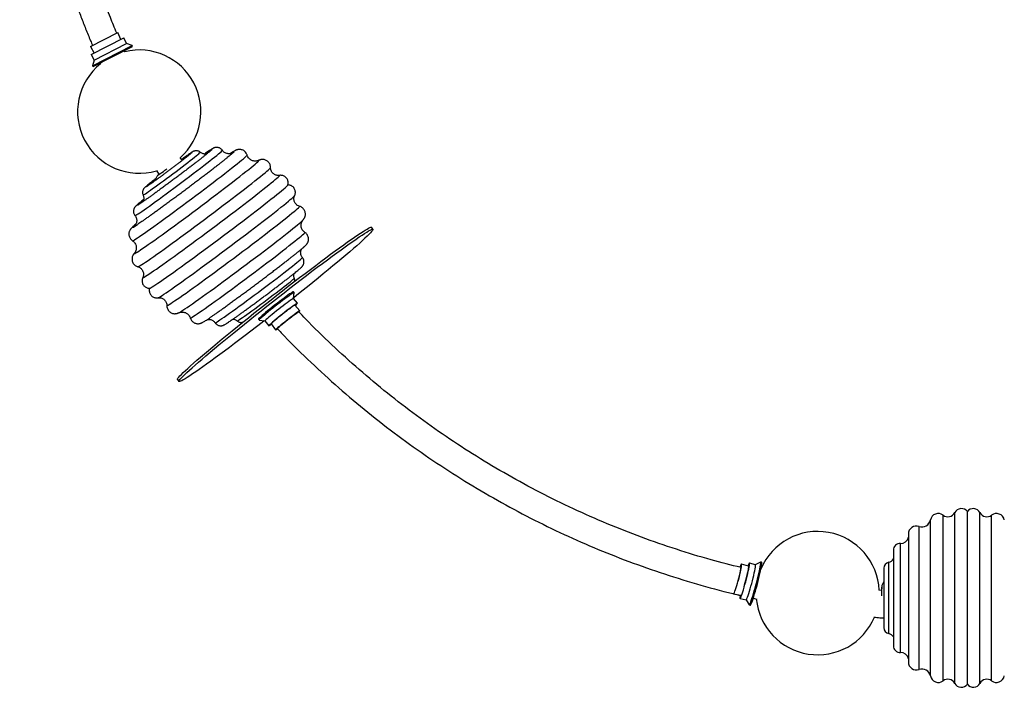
# Paper-space layout '_Posterior' of a CAD drawing. Header units: millimetres. Extents: x -189 to 1418, y -774 to 298.
# Tile 1 of 3: x -169 to 629, y -744 to -203. Entities that reach past the tile are written whole.
import ezdxf

# ---------------------------------------------------------------- set-up
doc = ezdxf.new("R2010")
doc.units = ezdxf.units.MM

psp = doc.layouts.new('_Posterior')

# ---------------------------------------------------------------- linework, layer by layer
at = {"color": 7, "linetype": 'Continuous', "lineweight": 25}
for p, q in [((-111.87, -224.45), (-89.67, -213.07)), ((-87.16, -218.6), (-89.67, -213.07)), ((-111.14, -230.9), (-84.86, -217.42)), ((-110.14, -239.94), (-78.1, -223.51)), ((-108.86, -235.35), (-82.57, -221.87)), ((-82.57, -221.87), (-84.86, -217.42)), ((-78.1, -223.51), (-82.57, -221.87)), ((-77.69, -224.31), (-78.1, -223.51)), ((-111.87, -224.45), (-108.83, -229.72)), ((-111.14, -230.9), (-108.86, -235.35)), ((-109.72, -240.74), (-77.69, -224.31)), ((-84, -228.72), (-84.43, -227.77)), ((-108.86, -235.35), (-110.14, -239.94)), ((-103.94, -237.77), (-103.65, -238.41)), ((-110.14, -239.94), (-109.72, -240.74)), ((-37.81, -316.4), (-39.06, -314.37)), ((-58.22, -325.05), (-56.24, -328.34)), ((41.43, -328.91), (41.41, -328.92)), ((53.68, -345.33), (53.69, -345.32)), ((60.32, -365.25), (60.5, -365.06)), ((117.19, -372.6), (115.96, -371.03)), ((-57.16, -428.15), (-57.14, -428.15)), ((53.25, -423.95), (52.7, -423.24)), ((55.96, -432.62), (52.87, -428.69)), ((52.88, -428.7), (53.26, -423.98)), ((57.89, -438.81), (53.91, -434.22)), ((24.38, -445.47), (24.94, -446.18)), ((24.94, -446.18), (24.96, -446.19)), ((24.96, -446.19), (29.64, -446.94)), ((28.79, -441.33), (28.91, -441.46)), ((29.64, -446.94), (32.72, -450.86)), ((34.76, -449.26), (38.27, -454.22)), ((-41.35, -494.54), (-40.12, -496.11)), ((579.47, -738.78), (579.47, -604.42)), ((588.97, -740.86), (588.97, -602.34)), ((599.14, -741.6), (599.14, -601.6)), ((609.3, -740.86), (609.3, -602.34)), ((618.8, -738.78), (618.8, -604.42)), ((559.97, -729.62), (559.97, -613.58)), ((569.18, -734.87), (569.18, -608.34)), ((551.34, -619.66), (551.34, -723.55)), ((544.84, -715.79), (544.84, -627.41)), ((539.16, -632.82), (539.16, -710.39)), ((421.77, -645.9), (415.99, -644.07)), ((427.25, -644.67), (422.43, -643.4)), ((431.37, -642.45), (427.19, -644.68)), ((432.32, -642.67), (431.45, -642.44)), ((535.39, -700.53), (535.39, -642.68)), ((531.44, -647.54), (531.44, -695.66)), ((409.61, -668.19), (415.54, -669.45)), ((415.54, -669.45), (415.65, -669.39)), ((529.51, -665.61), (527.34, -665.4)), ((529.69, -662.8), (529.51, -665.7)), ((529.69, -669.92), (529.69, -662.8)), ((414.88, -671.95), (419.7, -673.23)), ((419.67, -673.22), (422.19, -677.19)), ((422.25, -677.24), (423.12, -677.47)), ((425.53, -671.81), (428.42, -672.47))]:
    psp.add_line(p, q, dxfattribs=at)
at = {"color": 7, "linetype": 'Continuous', "lineweight": 25, "flags": 128}
for points in [[(-52.55, -333.21), (-50.06, -331.38), (-47.53, -329.5), (-44.97, -327.59), (-42.43, -325.69), (-39.94, -323.8), (-37.51, -321.96), (-35.19, -320.19), (-33.01, -318.51), (-30.97, -316.93), (-29.13, -315.48), (-27.48, -314.18), (-26.06, -313.04), (-24.89, -312.08), (-23.97, -311.3), (-23.31, -310.72), (-22.94, -310.34), (-22.84, -310.17), (-22.84, -310.17)], [(-50.34, -343.81), (-47.26, -341.53), (-44.12, -339.2), (-40.94, -336.85), (-37.77, -334.47), (-34.62, -332.1), (-31.51, -329.76), (-28.47, -327.45), (-25.53, -325.21), (-22.71, -323.05), (-20.03, -320.98), (-17.51, -319.03), (-15.18, -317.21), (-13.05, -315.53), (-11.14, -314), (-9.46, -312.65), (-8.04, -311.48), (-6.87, -310.5), (-5.98, -309.71), (-5.36, -309.13), (-5.02, -308.76), (-4.96, -308.61)], [(-14.1, -308.9), (-14.08, -308.83), (-14.24, -308.85), (-14.69, -309.07), (-15.42, -309.51), (-16.41, -310.15), (-17.67, -310.99), (-18.41, -311.5)], [(4.13, -310.22), (4.37, -309.97), (4.56, -309.7), (4.46, -309.64), (4.08, -309.8), (3.41, -310.17), (2.46, -310.75), (2.04, -311.02)], [(3.74, -310.6), (3.89, -310.46), (4.13, -310.22)], [(-44.41, -358.66), (-40.87, -356.05), (-37.28, -353.39), (-33.64, -350.68), (-29.99, -347.96), (-26.35, -345.23), (-22.74, -342.52), (-19.18, -339.83), (-15.7, -337.19), (-12.31, -334.61), (-9.04, -332.1), (-5.91, -329.69), (-2.93, -327.39), (-0.13, -325.21), (2.48, -323.16), (4.88, -321.27), (7.06, -319.53), (9, -317.96), (10.69, -316.57), (12.13, -315.38), (13.29, -314.37), (14.18, -313.57), (14.8, -312.98), (15.12, -312.6), (15.18, -312.45)], [(-40.09, -367.07), (-36.42, -364.36), (-32.68, -361.6), (-28.91, -358.8), (-25.12, -355.97), (-21.34, -353.14), (-17.58, -350.31), (-13.86, -347.51), (-10.21, -344.75), (-6.65, -342.04), (-3.2, -339.4), (0.13, -336.85), (3.31, -334.39), (6.33, -332.05), (9.17, -329.83), (11.82, -327.76), (14.25, -325.83), (16.46, -324.06), (18.43, -322.46), (20.16, -321.05), (21.63, -319.82), (22.84, -318.78), (23.77, -317.94), (24.42, -317.31), (24.8, -316.89), (24.89, -316.68), (24.7, -316.67), (24.44, -316.78)], [(-56.27, -327.97), (-56.41, -328.1), (-56.45, -328.19), (-56.21, -328.06), (-55.69, -327.73), (-54.92, -327.19), (-53.92, -326.48), (-52.73, -325.63), (-51.41, -324.66)], [(-51.41, -324.66), (-50.01, -323.63), (-49.91, -323.55)], [(-34.82, -376.09), (-31.05, -373.31), (-27.22, -370.48), (-23.36, -367.61), (-19.48, -364.72), (-15.59, -361.81), (-11.73, -358.91), (-7.91, -356.03), (-4.15, -353.19), (-0.47, -350.39), (3.11, -347.66), (6.57, -345.01), (9.89, -342.45), (13.06, -340), (16.06, -337.66), (18.88, -335.46), (21.49, -333.4), (23.89, -331.49), (26.06, -329.75), (27.99, -328.18), (29.68, -326.79), (31.11, -325.58), (32.27, -324.57), (33.16, -323.76), (33.78, -323.16), (34.12, -322.76), (34.19, -322.6)], [(-69.18, -344.8), (-69.12, -344.81), (-68.8, -344.66), (-68.2, -344.31), (-67.33, -343.75), (-66.2, -342.99), (-64.82, -342.05), (-63.22, -340.93), (-61.41, -339.64), (-59.41, -338.21), (-57.25, -336.65), (-54.95, -334.98), (-52.55, -333.21)], [(-59.11, -332.89), (-59.11, -332.89), (-58.98, -332.85)], [(-29.6, -384.1), (-25.76, -381.28), (-21.86, -378.39), (-17.93, -375.47), (-13.97, -372.52), (-10.01, -369.56), (-6.07, -366.6), (-2.17, -363.66), (1.67, -360.76), (5.42, -357.91), (9.08, -355.12), (12.63, -352.4), (16.03, -349.78), (19.29, -347.27), (22.37, -344.87), (25.27, -342.6), (27.97, -340.48), (30.46, -338.5), (32.72, -336.69), (34.74, -335.05), (36.52, -333.59), (38.03, -332.32), (39.29, -331.24), (40.27, -330.36), (40.97, -329.69), (41.4, -329.22), (41.54, -328.96), (41.43, -328.91)], [(-23.68, -392.39), (-19.8, -389.53), (-15.86, -386.62), (-11.88, -383.66), (-7.88, -380.68), (-3.88, -377.69), (0.1, -374.7), (4.04, -371.73), (7.92, -368.8), (11.72, -365.91), (15.42, -363.09), (19, -360.35), (22.44, -357.7), (25.73, -355.16), (28.85, -352.74), (31.78, -350.44), (34.51, -348.3), (37.02, -346.3), (39.3, -344.47), (41.35, -342.81), (43.14, -341.34), (44.68, -340.05), (45.94, -338.96), (46.93, -338.07), (47.64, -337.39), (48.07, -336.92), (48.21, -336.7)], [(-75.75, -361.51), (-75.74, -361.52), (-75.51, -361.46), (-74.99, -361.2), (-74.2, -360.72), (-73.13, -360.04), (-71.8, -359.16), (-70.22, -358.08), (-68.4, -356.82), (-66.35, -355.38), (-64.09, -353.78), (-61.64, -352.02), (-59.02, -350.14), (-56.24, -348.12), (-53.34, -346.01), (-50.34, -343.81)], [(-69.09, -349.36), (-69.6, -349.78), (-70.81, -350.78), (-71.76, -351.6), (-72.44, -352.21), (-72.84, -352.62), (-72.96, -352.81), (-72.87, -352.83)], [(-17.43, -400.39), (-13.59, -397.56), (-9.7, -394.67), (-5.76, -391.75), (-1.8, -388.8), (2.16, -385.84), (6.1, -382.88), (10, -379.95), (13.83, -377.04), (17.59, -374.19), (21.25, -371.4), (24.79, -368.69), (28.2, -366.06), (31.46, -363.55), (34.54, -361.15), (37.44, -358.88), (40.14, -356.76), (42.63, -354.78), (44.89, -352.97), (46.91, -351.33), (48.68, -349.87), (50.2, -348.6), (51.45, -347.52), (52.44, -346.64), (53.14, -345.97), (53.56, -345.5), (53.68, -345.33)], [(-77.77, -381.91), (-77.76, -381.91), (-77.52, -381.87), (-76.99, -381.61), (-76.17, -381.14), (-75.09, -380.46), (-73.73, -379.57), (-72.11, -378.48), (-70.23, -377.21), (-68.12, -375.74), (-65.78, -374.1), (-63.23, -372.3), (-60.48, -370.33), (-57.55, -368.23), (-54.46, -366), (-51.23, -363.65), (-47.87, -361.2), (-44.41, -358.66)], [(-11.28, -407.58), (-7.51, -404.81), (-3.68, -401.98), (0.18, -399.11), (4.06, -396.21), (7.95, -393.31), (11.81, -390.41), (15.63, -387.53), (19.39, -384.68), (23.07, -381.89), (26.65, -379.16), (30.11, -376.51), (33.43, -373.95), (36.6, -371.5), (39.6, -369.16), (42.42, -366.96), (45.03, -364.9), (47.43, -362.99), (49.6, -361.25), (51.53, -359.68), (53.22, -358.28), (54.65, -357.08), (55.81, -356.07), (56.7, -355.26), (57.32, -354.65), (57.66, -354.25), (57.72, -354.06), (57.69, -354.05)], [(-76.2, -391.98), (-76.38, -392.2), (-76.47, -392.41), (-76.28, -392.41), (-75.81, -392.2), (-75.05, -391.78), (-74.02, -391.15), (-72.72, -390.31), (-71.16, -389.28), (-69.35, -388.05), (-67.29, -386.63), (-65, -385.04), (-62.49, -383.27), (-59.77, -381.34), (-56.87, -379.27), (-53.79, -377.05), (-50.55, -374.71), (-47.18, -372.26), (-43.68, -369.71), (-40.09, -367.07)], [(-4.23, -415.05), (-0.56, -412.34), (3.18, -409.58), (6.95, -406.78), (10.74, -403.95), (14.52, -401.12), (18.28, -398.29), (22, -395.49), (25.65, -392.73), (29.21, -390.02), (32.66, -387.38), (35.99, -384.83), (39.17, -382.37), (42.19, -380.03), (45.03, -377.81), (47.67, -375.74), (50.11, -373.81), (52.32, -372.04), (54.29, -370.44), (56.02, -369.03), (57.49, -367.8), (58.69, -366.76), (59.63, -365.92), (60.28, -365.29), (60.32, -365.25)], [(-75.42, -368.91), (-75.53, -369), (-76.43, -369.8), (-77.05, -370.39), (-77.38, -370.77), (-77.43, -370.94), (-77.19, -370.89), (-76.98, -370.79)], [(2.46, -421.38), (6, -418.77), (9.6, -416.11), (13.24, -413.41), (16.89, -410.68), (20.53, -407.96), (24.14, -405.24), (27.7, -402.55), (31.18, -399.91), (34.57, -397.33), (37.84, -394.83), (40.97, -392.42), (43.95, -390.11), (46.75, -387.93), (49.36, -385.89), (51.76, -383.99), (53.94, -382.25), (55.88, -380.69), (57.57, -379.3), (59, -378.1), (60.17, -377.1), (61.06, -376.3), (61.67, -375.7), (62, -375.32), (62.04, -375.15)], [(11.75, -447.93), (16.21, -444.35), (20.74, -440.73), (25.32, -437.09), (29.95, -433.42), (34.61, -429.76), (39.27, -426.11), (43.93, -422.48), (48.56, -418.88), (53.15, -415.34), (57.69, -411.85), (62.16, -408.44), (66.54, -405.12), (70.82, -401.89), (74.98, -398.77), (79, -395.77), (82.88, -392.9), (86.6, -390.18), (90.15, -387.6), (93.51, -385.17), (96.68, -382.92), (99.63, -380.84), (102.37, -378.95), (104.88, -377.24), (107.15, -375.73), (109.17, -374.42), (110.95, -373.31), (112.46, -372.41), (113.71, -371.73), (114.69, -371.26), (115.4, -371), (115.84, -370.96), (115.96, -371.03)], [(12.99, -449.5), (17.44, -445.92), (21.97, -442.3), (26.56, -438.66), (31.19, -435), (35.84, -431.33), (40.5, -427.68), (45.16, -424.05), (49.79, -420.46), (54.39, -416.91), (58.93, -413.43), (63.39, -410.02), (67.77, -406.69), (72.05, -403.46), (76.21, -400.35), (80.24, -397.35), (84.12, -394.48), (87.84, -391.75), (91.39, -389.17), (94.75, -386.75), (97.91, -384.49), (100.87, -382.41), (103.6, -380.52), (106.11, -378.81), (108.38, -377.3), (110.41, -375.99), (112.18, -374.88), (113.69, -373.98), (114.94, -373.3), (115.93, -372.83), (116.64, -372.57), (117.07, -372.53), (117.23, -372.71), (117.12, -373.11), (116.72, -373.72), (116.06, -374.54), (115.12, -375.58), (113.91, -376.82), (112.44, -378.26), (110.7, -379.9), (108.72, -381.73), (106.48, -383.75), (104.01, -385.94), (101.31, -388.3), (98.39, -390.83), (95.26, -393.51), (91.93, -396.33), (88.41, -399.28), (84.71, -402.36), (80.86, -405.55), (76.85, -408.85), (72.71, -412.23), (68.45, -415.69), (64.09, -419.21), (59.63, -422.79), (55.11, -426.41), (52.92, -428.15)], [(-73.42, -403.02), (-73.37, -403.02), (-73, -402.9), (-72.37, -402.57), (-71.45, -402.03), (-70.27, -401.28), (-68.82, -400.34), (-67.11, -399.2), (-65.16, -397.87), (-62.97, -396.35), (-60.55, -394.67), (-57.92, -392.81), (-55.09, -390.8), (-52.08, -388.64), (-48.9, -386.35), (-45.56, -383.94), (-42.09, -381.41), (-38.5, -378.79), (-34.82, -376.09)], [(-69.41, -411.74), (-69.43, -411.82), (-69.29, -411.87), (-68.87, -411.7), (-68.17, -411.33), (-67.19, -410.74), (-65.94, -409.95), (-64.43, -408.96), (-62.66, -407.77), (-60.64, -406.39), (-58.38, -404.83), (-55.89, -403.09), (-53.2, -401.19), (-50.3, -399.13), (-47.21, -396.92), (-43.96, -394.58), (-40.56, -392.11), (-37.01, -389.54), (-33.36, -386.86), (-29.6, -384.1)], [(-63.86, -420.46), (-63.8, -420.45), (-63.38, -420.28), (-62.67, -419.9), (-61.68, -419.31), (-60.41, -418.52), (-58.88, -417.51), (-57.09, -416.31), (-55.05, -414.92), (-52.77, -413.34), (-50.26, -411.58), (-47.53, -409.66), (-44.6, -407.58), (-41.49, -405.35), (-38.2, -402.98), (-34.76, -400.49), (-31.18, -397.88), (-27.48, -395.18), (-23.68, -392.39)], [(14.64, -430.76), (17.73, -428.48), (20.87, -426.16), (24.04, -423.8), (27.21, -421.42), (30.37, -419.05), (33.48, -416.71), (36.51, -414.4), (39.45, -412.16), (42.28, -410), (44.96, -407.93), (47.47, -405.98), (49.8, -404.16), (51.93, -402.48), (53.84, -400.96), (55.52, -399.6), (56.94, -398.43), (58.11, -397.45), (59, -396.66), (59.62, -396.08), (59.96, -395.71), (60.02, -395.56)], [(-57.14, -428.15), (-57.13, -428.15), (-56.7, -427.98), (-56, -427.61), (-55.02, -427.02), (-53.77, -426.23), (-52.26, -425.24), (-50.49, -424.05), (-48.47, -422.67), (-46.21, -421.11), (-43.73, -419.37), (-41.03, -417.47), (-38.13, -415.41), (-35.05, -413.2), (-31.79, -410.86), (-28.39, -408.39), (-24.85, -405.82), (-21.19, -403.14), (-17.43, -400.39)], [(-49.91, -434.47), (-49.83, -434.52), (-49.47, -434.4), (-48.83, -434.06), (-47.91, -433.52), (-46.73, -432.78), (-45.28, -431.84), (-43.57, -430.7), (-41.62, -429.37), (-39.43, -427.85), (-37.01, -426.16), (-34.38, -424.31), (-31.55, -422.3), (-28.54, -420.14), (-25.36, -417.85), (-22.02, -415.44), (-18.55, -412.91), (-14.96, -410.29), (-11.28, -407.58)], [(-39.94, -440.17), (-39.19, -439.76), (-38.16, -439.13), (-36.87, -438.29), (-35.3, -437.26), (-33.49, -436.03), (-31.43, -434.61), (-29.14, -433.02), (-26.63, -431.25), (-23.91, -429.33), (-21.01, -427.25), (-17.93, -425.03), (-14.69, -422.69), (-11.32, -420.24), (-7.83, -417.69), (-4.23, -415.05)], [(23.75, -435.3), (26.23, -433.47), (28.77, -431.59), (31.32, -429.69), (33.86, -427.78), (36.36, -425.89), (38.78, -424.05), (41.1, -422.28), (43.29, -420.6), (45.32, -419.02), (47.17, -417.57), (48.81, -416.27), (50.23, -415.13), (51.41, -414.17), (52.33, -413.39), (52.98, -412.81), (53.36, -412.43), (53.46, -412.27)], [(-30.9, -444.62), (-30.89, -444.64), (-30.64, -444.59), (-30.11, -444.33), (-29.3, -443.86), (-28.21, -443.18), (-26.85, -442.29), (-25.23, -441.21), (-23.36, -439.93), (-21.24, -438.47), (-18.9, -436.83), (-16.35, -435.02), (-13.6, -433.06), (-10.68, -430.95), (-7.58, -428.72), (-4.35, -426.37), (-0.99, -423.92), (2.46, -421.38)], [(-10.77, -448.46), (-10.76, -448.47), (-10.53, -448.41), (-10.01, -448.15), (-9.22, -447.67), (-8.15, -446.99), (-6.82, -446.11), (-5.24, -445.03), (-3.41, -443.77), (-1.36, -442.33), (0.9, -440.73), (3.35, -438.98), (5.97, -437.09), (8.74, -435.08), (11.64, -432.96), (14.64, -430.76)], [(52.7, -423.24), (52.62, -423.23), (52.26, -423.38), (51.64, -423.74), (50.77, -424.32), (49.65, -425.08), (48.32, -426.03), (46.8, -427.14), (45.12, -428.39), (43.31, -429.75), (41.4, -431.21), (39.45, -432.72), (37.47, -434.27), (35.51, -435.82), (33.62, -437.34), (31.82, -438.8), (30.15, -440.18), (28.64, -441.44), (27.33, -442.57), (26.23, -443.54), (25.37, -444.32), (24.77, -444.91), (24.44, -445.3), (24.38, -445.48), (24.38, -445.48)], [(53.26, -423.98), (53.17, -423.94), (52.82, -424.09), (52.2, -424.45), (51.32, -425.02), (50.21, -425.79), (48.88, -426.74), (47.35, -427.84), (45.67, -429.09), (43.86, -430.46), (41.96, -431.91), (40, -433.43), (38.02, -434.98), (36.07, -436.53), (34.17, -438.05), (32.37, -439.51), (30.7, -440.89), (29.2, -442.15), (27.88, -443.28), (26.79, -444.24), (25.93, -445.03), (25.33, -445.62), (25, -446.01), (24.94, -446.18), (24.94, -446.18)], [(52.87, -428.69), (52.87, -428.69), (52.65, -428.74), (52.15, -429.02), (51.39, -429.51), (50.37, -430.2), (49.13, -431.09), (47.7, -432.14), (46.11, -433.33), (44.39, -434.62), (42.6, -436), (40.78, -437.43), (38.97, -438.86), (37.22, -440.26), (35.56, -441.61), (34.04, -442.86), (32.71, -443.99), (31.58, -444.97), (30.69, -445.77), (30.06, -446.37), (29.71, -446.77), (29.64, -446.94)], [(7.12, -446.9), (7.17, -446.9), (7.5, -446.75), (8.1, -446.4), (8.97, -445.84), (10.1, -445.08), (11.47, -444.14), (13.07, -443.02), (14.89, -441.73), (16.88, -440.3), (19.05, -438.74), (21.34, -437.07), (23.75, -435.3)], [(54.14, -434.48), (54.9, -433.79), (55.53, -433.19), (55.88, -432.79), (55.95, -432.62), (55.74, -432.67), (55.24, -432.95), (54.47, -433.44), (53.46, -434.13), (52.22, -435.02), (50.78, -436.07), (49.19, -437.25), (47.48, -438.55), (45.69, -439.93), (43.87, -441.35), (42.06, -442.79), (40.3, -444.19), (38.65, -445.54), (37.13, -446.79), (35.79, -447.92), (34.67, -448.9), (33.78, -449.7), (33.15, -450.3), (32.79, -450.7), (32.72, -450.87)], [(53.91, -434.22), (53.84, -434.22), (53.51, -434.38), (52.9, -434.76), (52.05, -435.33), (50.98, -436.09), (49.72, -437.01), (48.3, -438.07), (46.77, -439.23), (45.17, -440.47), (43.54, -441.74), (41.94, -443.02), (40.41, -444.25), (38.99, -445.41), (37.72, -446.47), (36.65, -447.39), (35.79, -448.15), (35.18, -448.73), (34.84, -449.1), (34.76, -449.27), (34.76, -449.27)], [(57.3, -439.52), (57.67, -439.14), (57.89, -438.86), (57.82, -438.81), (57.47, -438.97), (56.86, -439.36), (55.99, -439.95), (54.89, -440.72), (53.59, -441.67), (52.14, -442.75), (50.57, -443.94), (48.93, -445.21), (47.27, -446.51), (45.63, -447.82), (44.06, -449.08), (42.6, -450.27), (41.3, -451.36), (40.2, -452.3), (39.33, -453.08), (38.7, -453.67), (38.35, -454.05), (38.28, -454.22), (38.28, -454.22)], [(-40.17, -440.29), (-39.95, -440.18), (-39.94, -440.17)], [(29.09, -446.86), (27.28, -448.26), (22.69, -451.8), (18.15, -455.29), (13.68, -458.7), (9.3, -462.02), (5.03, -465.25), (0.87, -468.37), (-3.16, -471.37), (-7.04, -474.24), (-10.76, -476.97), (-14.31, -479.55), (-17.67, -481.97), (-20.83, -484.22), (-23.79, -486.3), (-26.53, -488.19), (-29.03, -489.9), (-31.31, -491.41), (-33.33, -492.73), (-35.1, -493.83), (-36.62, -494.73), (-37.87, -495.41), (-38.85, -495.89), (-39.56, -496.14), (-40, -496.18), (-40.16, -496), (-40.04, -495.6), (-39.65, -494.99), (-38.98, -494.17), (-38.04, -493.14), (-36.83, -491.89), (-35.36, -490.45), (-33.63, -488.81), (-31.64, -486.98), (-29.41, -484.97), (-26.94, -482.77), (-24.23, -480.41), (-21.31, -477.88), (-18.18, -475.21), (-14.85, -472.38), (-11.33, -469.43), (-7.64, -466.35), (-3.78, -463.16), (0.22, -459.87), (4.36, -456.49), (8.62, -453.03), (12.99, -449.5)], [(39.04, -453.61), (39.12, -453.45), (39.48, -453.05), (40.13, -452.45), (41.03, -451.66), (42.15, -450.7), (43.47, -449.61), (44.94, -448.42), (46.5, -447.16), (48.12, -445.89), (49.73, -444.63), (51.3, -443.44), (52.75, -442.34), (54.06, -441.38), (55.18, -440.58), (56.07, -439.98), (56.7, -439.58), (57.05, -439.41), (57.12, -439.41)], [(-41.35, -494.54), (-41.39, -494.43), (-41.27, -494.03), (-40.88, -493.42), (-40.21, -492.6), (-39.27, -491.56), (-38.07, -490.32), (-36.59, -488.88), (-34.86, -487.24), (-32.87, -485.41), (-30.64, -483.39), (-28.17, -481.2), (-25.47, -478.84), (-22.55, -476.31), (-19.41, -473.63), (-16.08, -470.81), (-12.56, -467.86), (-8.87, -464.78), (-5.01, -461.59), (-1.01, -458.3), (3.13, -454.91), (7.39, -451.45), (11.75, -447.93)], [(409.72, -668.13), (409.96, -667.76), (410.28, -667.06), (410.68, -666.05), (411.13, -664.74), (411.63, -663.19), (412.17, -661.44), (412.72, -659.53), (413.28, -657.53), (413.82, -655.48), (414.34, -653.46), (414.81, -651.51), (415.22, -649.69), (415.56, -648.06), (415.82, -646.66), (416, -645.53), (416.08, -644.71), (416.07, -644.22), (415.96, -644.07), (415.77, -644.26), (415.48, -644.8), (415.13, -645.66), (414.74, -646.71)], [(414.88, -646.66), (414.9, -646.62), (415.25, -645.74), (415.53, -645.2), (415.72, -645.01), (415.82, -645.18), (415.82, -645.69), (415.73, -646.55), (415.54, -647.71), (415.26, -649.14), (414.9, -650.8), (414.47, -652.63), (414, -654.57), (413.48, -656.56), (413, -658.34)], [(415.01, -671.89), (415.27, -671.5), (415.61, -670.77), (416.03, -669.72), (416.51, -668.37), (417.04, -666.76), (417.62, -664.93), (418.22, -662.91), (418.83, -660.77), (419.44, -658.55), (420.02, -656.31), (420.58, -654.1), (421.08, -651.98), (421.53, -650), (421.9, -648.21), (422.2, -646.66), (422.41, -645.37), (422.52, -644.39), (422.54, -643.73), (422.47, -643.42), (422.3, -643.46), (422.04, -643.85), (421.69, -644.58), (421.28, -645.63), (421.24, -645.74)], [(418.11, -662.62), (418.58, -661), (419.12, -659.04), (419.65, -657.05), (420.15, -655.07), (420.61, -653.17), (421.01, -651.39), (421.35, -649.8), (421.6, -648.44), (421.77, -647.34), (421.86, -646.53), (421.84, -646.05), (421.77, -645.9)], [(419.7, -673.23), (419.83, -673.17), (420.09, -672.78), (420.43, -672.05), (420.85, -671), (421.33, -669.65), (421.87, -668.04), (422.44, -666.2), (423.04, -664.19), (423.65, -662.05), (424.26, -659.83), (424.85, -657.59), (425.4, -655.38), (425.9, -653.26), (426.35, -651.28), (426.73, -649.49), (427.02, -647.93), (427.23, -646.65), (427.34, -645.66), (427.36, -645.01), (427.29, -644.7), (427.25, -644.67)], [(422.41, -677.17), (422.69, -676.77), (423.04, -676.04), (423.47, -674.99), (423.97, -673.65), (424.52, -672.05), (425.12, -670.2), (425.75, -668.15), (426.41, -665.94), (427.07, -663.62), (427.72, -661.21), (428.37, -658.79), (428.98, -656.38), (429.55, -654.04), (430.06, -651.81), (430.52, -649.74), (430.9, -647.87), (431.21, -646.23), (431.43, -644.85), (431.56, -643.76), (431.6, -642.99), (431.54, -642.55), (431.4, -642.44), (431.37, -642.45)], [(423.12, -677.47), (423.28, -677.4), (423.55, -677), (423.91, -676.27), (424.34, -675.22), (424.84, -673.88), (425.39, -672.28), (425.99, -670.43), (426.62, -668.38), (427.27, -666.17), (427.94, -663.84), (428.59, -661.44), (429.23, -659.02), (429.84, -656.61), (430.41, -654.27), (430.93, -652.04), (431.39, -649.97), (431.77, -648.1), (432.07, -646.45), (432.29, -645.08), (432.43, -643.99), (432.46, -643.22), (432.41, -642.78), (432.32, -642.67)], [(409.55, -668.11), (409.57, -668.15), (409.72, -668.13)], [(414.97, -669.51), (414.9, -669.98), (414.78, -670.96), (414.76, -671.62), (414.84, -671.93), (415.01, -671.89)], [(422.19, -677.19), (422.22, -677.23), (422.41, -677.17)]]:
    psp.add_lwpolyline(points, dxfattribs=at)
at = {"color": 7, "linetype": 'Continuous', "lineweight": 25}
for centre, radius, start, end in [((-72.28, -277.22), 50, 311.81204, 103.59404), ((-72.28, -277.22), 50, 128.94591, 286.3742), ((-95.64, -336.95), 38.64, 298.87729, 304.84484), ((29.42, -442.78), 8.73, 292.24157, 309.35031), ((35.77, -448.13), 6.58, 292.36545, 306.90313), ((38.2, -451.02), 2.73, 287.80885, 304.76876), ((575.53, -609.56), 6.47, 52.53733, 169.11955), ((583.34, -599.37), 6.37, 232.53733, 332.13002), ((594.29, -605.15), 6.01, 36.2201, 152.13002), ((603.99, -605.15), 6.01, 27.86998, 143.7799), ((614.93, -599.37), 6.37, 207.86998, 307.46267), ((622.74, -609.56), 6.47, 10.88045, 127.46267), ((557.79, -619.66), 6.45, 70.24069, 180), ((562.33, -607.02), 6.97, 250.24069, 349.11955), ((477.78, -667.68), 50, 2.60418, 156.97575), ((545.16, -621.16), 6.26, 267.07898, 350.30877), ((544.57, -632.82), 5.41, 87.07898, 180), ((536.41, -647.54), 4.97, 101.81352, 180), ((534.21, -637.02), 5.77, 281.81352, 329.04282), ((537.44, -663.29), 7.77, 140.5924, 176.39002), ((477.78, -667.68), 50, 185.44147, 336.9808), ((536.41, -695.66), 4.97, 180, 258.18648), ((534.21, -706.18), 5.77, 30.95718, 78.18648), ((544.57, -710.39), 5.41, 180, 272.92102), ((545.16, -722.04), 6.26, 9.69123, 92.92102), ((557.79, -723.55), 6.45, 180, 289.75931), ((562.33, -736.18), 6.97, 10.88045, 109.75931), ((575.53, -733.64), 6.47, 190.88045, 307.46267), ((583.34, -743.84), 6.37, 27.86998, 127.46267), ((594.29, -738.05), 6.01, 207.86998, 323.7799), ((603.99, -738.05), 6.01, 216.2201, 332.13002), ((614.93, -743.84), 6.37, 52.53733, 152.13002), ((622.74, -733.64), 6.47, 232.53733, 349.11955)]:
    psp.add_arc(centre, radius, start, end, dxfattribs=at)
for points, knots in [([(-169.22, 58.23), (-169.07, 51.09), (-168.74, 35.61), (-167.24, 12.12), (-165.01, -11.88), (-162.15, -34.82), (-158.76, -56.63), (-155.03, -76.91), (-151.06, -95.67), (-146.97, -112.93), (-142.76, -129.06), (-138.5, -144.06), (-134.39, -157.55), (-130.49, -169.58), (-126.84, -180.29), (-123.22, -190.4), (-119.56, -200.22), (-115.75, -210.01), (-112.62, -217.8), (-110.71, -222.32), (-110.17, -223.59)], [0, 0, 0, 0, 0.073884, 0.160403, 0.243667, 0.323494, 0.399726, 0.472219, 0.537023, 0.59827, 0.65586, 0.709709, 0.75974, 0.801853, 0.840712, 0.87691, 0.913001, 0.949258, 0.98568, 1, 1, 1, 1]), ([(-90.54, -213.52), (-92.28, -209.3), (-96.03, -200.17), (-101.7, -185.29), (-107.7, -168.49), (-113.74, -150.04), (-119.65, -130.25), (-125.29, -109.13), (-130.56, -86.73), (-135.22, -63.56), (-139.22, -39.73), (-142.5, -15.33), (-145.02, 10.02), (-146.7, 34.64), (-147.05, 50.82), (-147.21, 58.23)], [0, 0, 0, 0, 0.049012, 0.106052, 0.171062, 0.240621, 0.314614, 0.392911, 0.475358, 0.561779, 0.646748, 0.73495, 0.82621, 0.920332, 1, 1, 1, 1]), ([(-13.6, -308.23), (-13.6, -308.23), (-13.58, -308.21), (-13.68, -308.31), (-13.92, -308.53), (-14.42, -308.97), (-15.17, -309.61), (-16.19, -310.46), (-17.47, -311.51), (-18.99, -312.72), (-20.72, -314.1), (-22.66, -315.62), (-24.77, -317.26), (-27.04, -319.02), (-29.45, -320.88), (-31.99, -322.81), (-34.62, -324.81), (-37.32, -326.86), (-40.08, -328.94), (-42.87, -331.03), (-45.67, -333.12), (-48.45, -335.18), (-50.72, -336.86), (-52.53, -338.19), (-54.31, -339.5), (-56.5, -341.1), (-58.99, -342.91), (-61.35, -344.62), (-63.57, -346.21), (-65.62, -347.67), (-67.48, -348.98), (-69.15, -350.14), (-70.59, -351.13), (-71.79, -351.94), (-72.7, -352.53), (-73.29, -352.9), (-73.61, -353.09), (-73.63, -353.1), (-73.64, -353.11)], [0, 0, 0, 0, 0.00048, 0.016164, 0.036295, 0.060707, 0.088309, 0.117824, 0.148359, 0.179431, 0.210794, 0.242325, 0.27396, 0.30566, 0.337403, 0.369176, 0.400969, 0.432776, 0.464593, 0.496415, 0.528239, 0.560063, 0.591884, 0.607249, 0.623976, 0.65577, 0.687558, 0.719324, 0.751059, 0.78275, 0.814375, 0.845898, 0.877256, 0.90833, 0.938874, 0.964636, 0.986433, 1, 1, 1, 1]), ([(-29.85, -310.66), (-29.86, -310.68), (-29.9, -310.71), (-30.16, -310.95), (-30.63, -311.35), (-31.37, -311.97), (-32.37, -312.78), (-33.62, -313.78), (-35.07, -314.92), (-36.72, -316.21), (-38.53, -317.6), (-40.47, -319.09), (-42.52, -320.65), (-44.65, -322.26), (-46.83, -323.9), (-49.03, -325.55), (-51.19, -327.15), (-52.76, -328.31), (-53.98, -329.21), (-55.21, -330.11), (-56.91, -331.36), (-58.82, -332.74), (-60.58, -334.01), (-62.18, -335.14), (-63.58, -336.13), (-64.77, -336.95), (-65.69, -337.56), (-66.3, -337.97), (-66.66, -338.18), (-66.7, -338.21), (-66.72, -338.22)], [0, 0, 0, 0, 0.019699, 0.045596, 0.07747, 0.113627, 0.152181, 0.191927, 0.232265, 0.272914, 0.313736, 0.354661, 0.39565, 0.436678, 0.477729, 0.518793, 0.55986, 0.598757, 0.608989, 0.630555, 0.671558, 0.712539, 0.753458, 0.794277, 0.834933, 0.875307, 0.915149, 0.949565, 0.979078, 1, 1, 1, 1]), ([(3.93, -310.42), (3.89, -310.46), (3.78, -310.56), (3.39, -310.92), (2.73, -311.5), (1.79, -312.3), (0.59, -313.3), (-0.87, -314.49), (-2.57, -315.86), (-4.48, -317.38), (-6.61, -319.06), (-8.92, -320.87), (-11.4, -322.8), (-14.05, -324.85), (-16.83, -326.98), (-19.73, -329.21), (-22.74, -331.5), (-25.83, -333.84), (-28.99, -336.23), (-32.2, -338.64), (-35.43, -341.06), (-38.67, -343.48), (-41.89, -345.87), (-45.07, -348.23), (-47.14, -349.75), (-48.17, -350.51)], [0, 0, 0, 0, 0.0190382, 0.0519156, 0.0898251, 0.1311668, 0.1745314, 0.21902, 0.2641376, 0.3096212, 0.3553281, 0.4011777, 0.4471223, 0.493132, 0.5391876, 0.5852762, 0.6313887, 0.6775186, 0.7236608, 0.7698115, 0.8159674, 0.8621258, 0.9082836, 0.9544377, 1, 1, 1, 1]), ([(-22.88, -310.17), (-22.96, -310.09), (-23.29, -309.75), (-24.02, -309.37), (-24.97, -309.03), (-25.87, -308.91), (-26.68, -308.93), (-27.35, -309.05), (-27.89, -309.22), (-28.31, -309.39), (-28.68, -309.57), (-29.12, -309.82), (-29.71, -310.17), (-30.56, -310.72), (-31.66, -311.47), (-32.97, -312.37), (-34.48, -313.44), (-36.18, -314.64), (-37.38, -315.51), (-38.04, -315.99), (-38.05, -316)], [0, 0, 0, 0, 0.0115822, 0.0510185, 0.0869056, 0.1197905, 0.1497857, 0.1768824, 0.2024232, 0.2301422, 0.2640497, 0.3125752, 0.3975298, 0.4992429, 0.596612, 0.6993906, 0.7998702, 0.8993445, 0.9983148, 1, 1, 1, 1]), ([(-17.21, -311.29), (-17.22, -311.3), (-17.34, -311.34), (-17.75, -311.46), (-18.48, -311.6), (-19.43, -311.62), (-20.51, -311.46), (-21.61, -311.03), (-22.42, -310.58), (-22.78, -310.21), (-22.84, -310.13)], [0, 0, 0, 0, 0.023341, 0.149652, 0.278618, 0.427699, 0.594362, 0.771859, 0.956643, 1, 1, 1, 1]), ([(-4.98, -308.63), (-5.12, -308.42), (-5.48, -307.86), (-6.3, -307.17), (-7.3, -306.61), (-8.3, -306.3), (-9.24, -306.18), (-10.06, -306.21), (-10.75, -306.33), (-11.3, -306.49), (-11.76, -306.67), (-12.18, -306.86), (-12.69, -307.13), (-13.36, -307.52), (-14.3, -308.11), (-15.5, -308.9), (-16.93, -309.87), (-18.24, -310.77), (-19.14, -311.4), (-19.41, -311.59)], [0, 0, 0, 0, 0.0242685, 0.0654227, 0.1027555, 0.1371464, 0.1690034, 0.1984699, 0.2261296, 0.2543434, 0.2861155, 0.3263714, 0.3838468, 0.4817972, 0.6002069, 0.7132019, 0.83262, 0.9488701, 1, 1, 1, 1]), ([(2.57, -310.86), (2.56, -310.86), (2.55, -310.87), (2.35, -310.96), (1.99, -311.1), (1.43, -311.25), (0.66, -311.36), (-0.31, -311.37), (-1.42, -311.19), (-2.58, -310.75), (-3.67, -310.05), (-4.48, -309.32), (-4.81, -308.77), (-4.92, -308.59)], [0, 0, 0, 0, 0.11452, 0.217537, 0.302806, 0.381222, 0.459333, 0.544926, 0.639923, 0.740754, 0.845122, 0.951301, 1, 1, 1, 1]), ([(15.15, -312.46), (15.11, -312.29), (14.95, -311.69), (14.39, -310.7), (13.51, -309.63), (12.43, -308.81), (11.32, -308.26), (10.23, -307.95), (9.2, -307.84), (8.3, -307.87), (7.53, -308), (6.91, -308.17), (6.39, -308.36), (5.9, -308.57), (5.36, -308.84), (4.65, -309.23), (3.69, -309.82), (2.64, -310.49), (1.86, -311.01), (1.57, -311.2)], [0, 0, 0, 0, 0.0180287, 0.0642372, 0.1142036, 0.1599078, 0.2022074, 0.2417355, 0.2787392, 0.3133384, 0.3463619, 0.3804219, 0.4183769, 0.4653369, 0.5294901, 0.629344, 0.7796662, 0.9190212, 1, 1, 1, 1]), ([(-37.15, -316.47), (-37.32, -316.44), (-37.59, -316.39), (-37.87, -316.4), (-37.97, -316.4)], [0, 0, 0, 0, 0.627047, 1, 1, 1, 1]), ([(24.3, -316.84), (24.3, -316.85), (24.27, -316.86), (24.09, -316.94), (23.71, -317.07), (23.14, -317.22), (22.36, -317.34), (21.37, -317.37), (20.23, -317.21), (19.01, -316.81), (17.83, -316.15), (16.72, -315.22), (15.85, -314.04), (15.34, -313.07), (15.22, -312.53), (15.2, -312.45)], [0, 0, 0, 0, 0.0302193, 0.1282893, 0.2092412, 0.2820538, 0.3534852, 0.4286776, 0.5113773, 0.5995592, 0.6908978, 0.7839523, 0.8875094, 0.9825495, 1, 1, 1, 1]), ([(34.16, -322.65), (34.17, -322.46), (34.2, -321.84), (33.99, -320.77), (33.51, -319.52), (32.76, -318.36), (31.79, -317.4), (30.69, -316.69), (29.58, -316.25), (28.51, -316.03), (27.53, -315.98), (26.69, -316.05), (26, -316.2), (25.42, -316.37), (24.91, -316.56), (24.53, -316.73), (24.32, -316.84), (24.26, -316.87)], [0, 0, 0, 0, 0.034029, 0.107928, 0.183407, 0.259594, 0.338587, 0.411343, 0.4792, 0.54294, 0.602943, 0.660135, 0.717735, 0.780207, 0.854333, 0.950797, 1, 1, 1, 1]), ([(41.32, -328.93), (41.31, -328.93), (41.1, -328.97), (40.48, -329.01), (39.49, -328.94), (38.36, -328.66), (37.22, -328.12), (36.16, -327.32), (35.27, -326.29), (34.62, -325.1), (34.28, -323.88), (34.16, -323.05), (34.19, -322.67), (34.19, -322.66)], [0, 0, 0, 0, 0.00481, 0.099796, 0.200106, 0.308487, 0.422144, 0.538677, 0.656498, 0.77897, 0.8915, 0.996144, 1, 1, 1, 1]), ([(-58.73, -331.43), (-58.84, -331.52), (-59.6, -332.1), (-60.88, -333.1), (-62.52, -334.38), (-63.98, -335.54), (-65.25, -336.55), (-66.31, -337.43), (-67.19, -338.18), (-67.76, -338.69), (-68.19, -339.13), (-68.54, -339.52), (-68.9, -340.03), (-69.25, -340.68), (-69.54, -341.52), (-69.69, -342.53), (-69.59, -343.62), (-69.41, -344.4), (-69.19, -344.76), (-69.18, -344.78)], [0, 0, 0, 0, 0.016925, 0.11269, 0.208637, 0.304879, 0.401632, 0.499354, 0.599227, 0.705521, 0.756795, 0.794012, 0.821762, 0.85005, 0.882389, 0.918222, 0.956752, 0.997124, 1, 1, 1, 1]), ([(-56.59, -328.25), (-56.71, -328.37), (-56.94, -328.59), (-57.39, -329.08), (-57.86, -329.7), (-58.37, -330.52), (-58.79, -331.54), (-59.05, -332.32), (-59.08, -332.75), (-59.09, -332.78)], [0, 0, 0, 0, 0.1482892, 0.2655236, 0.4045322, 0.5734314, 0.7752735, 0.9859623, 1, 1, 1, 1]), ([(48.19, -336.7), (48.24, -336.57), (48.38, -336.14), (48.51, -335.23), (48.46, -334.03), (48.15, -332.8), (47.56, -331.59), (46.7, -330.54), (45.67, -329.73), (44.6, -329.21), (43.55, -328.92), (42.59, -328.82), (41.81, -328.85), (41.43, -328.92), (41.26, -328.95)], [0, 0, 0, 0, 0.0378671, 0.1257448, 0.2184853, 0.3142348, 0.4115871, 0.517805, 0.6146121, 0.7040848, 0.7879156, 0.8670088, 0.9426895, 1, 1, 1, 1]), ([(53.64, -345.39), (53.71, -345.25), (53.89, -344.89), (54.15, -344.08), (54.31, -343), (54.27, -341.8), (53.96, -340.56), (53.37, -339.36), (52.51, -338.31), (51.47, -337.5), (50.4, -336.97), (49.36, -336.69), (48.54, -336.59), (48.13, -336.61), (47.99, -336.62)], [0, 0, 0, 0, 0.054084, 0.137261, 0.224772, 0.317125, 0.412474, 0.50942, 0.615194, 0.711596, 0.800695, 0.884176, 0.962938, 1, 1, 1, 1]), ([(-68.8, -348.5), (-69.02, -348.68), (-69.83, -349.32), (-71.01, -350.28), (-72.35, -351.38), (-73.47, -352.32), (-74.41, -353.15), (-75.02, -353.72), (-75.49, -354.22), (-75.82, -354.61), (-76.17, -355.11), (-76.52, -355.75), (-76.83, -356.59), (-77.02, -357.61), (-77, -358.75), (-76.71, -359.91), (-76.28, -360.86), (-75.85, -361.33), (-75.71, -361.49)], [0, 0, 0, 0, 0.0425409, 0.1568732, 0.2719458, 0.3884185, 0.5079883, 0.6368017, 0.6896665, 0.7316935, 0.7631333, 0.7939821, 0.8259972, 0.8614154, 0.8992657, 0.9387582, 0.9791333, 1, 1, 1, 1]), ([(-48.17, -350.51), (-48.71, -350.91), (-50.28, -352.06), (-52.82, -353.92), (-55.74, -356.05), (-58.54, -358.08), (-61.21, -360), (-63.71, -361.79), (-66.05, -363.45), (-68.2, -364.97), (-70.16, -366.33), (-71.87, -367.52), (-73, -368.28), (-73.48, -368.6), (-73.54, -368.64)], [0, 0, 0, 0, 0.049542, 0.143697, 0.237839, 0.331936, 0.425972, 0.519925, 0.613763, 0.707437, 0.800871, 0.893941, 0.986431, 1, 1, 1, 1]), ([(-69.22, -344.8), (-69.16, -344.9), (-68.9, -345.35), (-68.7, -346.23), (-68.61, -347.33), (-68.73, -348.32), (-68.96, -349.16), (-69.26, -349.83), (-69.53, -350.29), (-69.66, -350.45), (-69.71, -350.52)], [0, 0, 0, 0, 0.0531678, 0.2307243, 0.3937687, 0.5439902, 0.6810851, 0.8038752, 0.9163068, 1, 1, 1, 1]), ([(57.65, -354.01), (57.53, -353.98), (57.02, -353.86), (56.12, -353.4), (55.06, -352.62), (54.17, -351.58), (53.53, -350.4), (53.17, -349.17), (53.06, -348.01), (53.15, -346.96), (53.36, -346.1), (53.56, -345.58), (53.65, -345.4), (53.66, -345.38)], [0, 0, 0, 0, 0.03506, 0.147874, 0.263544, 0.380491, 0.502056, 0.613751, 0.71762, 0.814727, 0.90548, 0.991742, 1, 1, 1, 1]), ([(60.21, -365.37), (60.26, -365.31), (60.46, -365.11), (60.76, -364.77), (61.14, -364.28), (61.5, -363.74), (61.87, -363.05), (62.21, -362.16), (62.43, -361.08), (62.47, -359.86), (62.25, -358.57), (61.76, -357.32), (61.01, -356.16), (60.04, -355.2), (58.94, -354.51), (58.12, -354.14), (57.7, -354.06), (57.64, -354.04)], [0, 0, 0, 0, 0.048535, 0.170886, 0.248928, 0.313545, 0.37404, 0.434331, 0.498153, 0.566087, 0.636626, 0.708675, 0.781399, 0.856802, 0.92625, 0.991023, 1, 1, 1, 1]), ([(-75.77, -361.54), (-75.62, -361.7), (-75.18, -362.21), (-74.7, -363.21), (-74.36, -364.42), (-74.28, -365.57), (-74.39, -366.61), (-74.62, -367.48), (-74.92, -368.18), (-75.21, -368.69), (-75.45, -369.04), (-75.62, -369.27), (-75.72, -369.37), (-75.71, -369.36), (-75.71, -369.36)], [0, 0, 0, 0, 0.05286, 0.162479, 0.262834, 0.35574, 0.441972, 0.521396, 0.594238, 0.664228, 0.738448, 0.823205, 0.927779, 1, 1, 1, 1]), ([(62.02, -375.13), (61.98, -375.11), (61.55, -374.87), (60.79, -374.15), (59.89, -373), (59.28, -371.69), (58.97, -370.41), (58.9, -369.21), (59.02, -368.12), (59.27, -367.2), (59.57, -366.46), (59.86, -365.91), (60.12, -365.52), (60.31, -365.27), (60.42, -365.15), (60.42, -365.14), (60.42, -365.14)], [0, 0, 0, 0, 0.008148, 0.099933, 0.202078, 0.295821, 0.382512, 0.46349, 0.539171, 0.609431, 0.674917, 0.739193, 0.80759, 0.885578, 0.980555, 1, 1, 1, 1]), ([(-75.11, -368.5), (-75.11, -368.5), (-75.6, -368.91), (-76.38, -369.58), (-77.46, -370.52), (-78.23, -371.24), (-78.81, -371.84), (-79.26, -372.39), (-79.65, -372.95), (-80.03, -373.61), (-80.38, -374.48), (-80.64, -375.54), (-80.71, -376.75), (-80.54, -378.03), (-80.09, -379.3), (-79.37, -380.47), (-78.56, -381.37), (-77.93, -381.77), (-77.71, -381.91)], [0, 0, 0, 0, 0.000501, 0.14051, 0.284114, 0.437347, 0.537237, 0.593849, 0.632188, 0.668919, 0.705745, 0.745462, 0.788069, 0.83251, 0.878066, 0.924146, 0.972564, 1, 1, 1, 1]), ([(8.97, -427.13), (9.52, -426.72), (11.11, -425.55), (13.8, -423.56), (17.03, -421.16), (20.29, -418.74), (23.54, -416.3), (26.78, -413.87), (29.99, -411.46), (33.13, -409.07), (36.21, -406.74), (39.19, -404.46), (42.06, -402.26), (44.8, -400.14), (47.4, -398.13), (49.85, -396.22), (52.12, -394.44), (54.2, -392.78), (56.09, -391.27), (57.77, -389.9), (59.25, -388.68), (60.52, -387.61), (61.6, -386.66), (62.38, -385.94), (62.96, -385.35), (63.4, -384.84), (63.82, -384.28), (64.18, -383.68), (64.56, -382.87), (64.85, -381.87), (64.99, -380.7), (64.89, -379.43), (64.54, -378.15), (63.89, -376.92), (63.04, -375.88), (62.33, -375.38), (62.01, -375.16)], [0, 0, 0, 0, 0.020164, 0.05851, 0.096857, 0.1352, 0.173541, 0.211883, 0.250226, 0.288573, 0.326926, 0.365289, 0.403664, 0.442058, 0.480475, 0.518926, 0.557422, 0.595984, 0.634643, 0.673453, 0.712511, 0.752015, 0.792432, 0.835187, 0.861464, 0.882018, 0.893049, 0.903501, 0.913822, 0.924749, 0.936581, 0.949011, 0.961814, 0.974812, 0.988867, 1, 1, 1, 1]), ([(-77.74, -381.97), (-77.56, -382.08), (-76.98, -382.44), (-76.16, -383.32), (-75.37, -384.52), (-74.87, -385.82), (-74.65, -387.08), (-74.65, -388.25), (-74.82, -389.28), (-75.09, -390.14), (-75.4, -390.81), (-75.68, -391.3), (-75.92, -391.64), (-76.1, -391.86), (-76.14, -391.91), (-76.16, -391.94)], [0, 0, 0, 0, 0.042434, 0.133507, 0.231302, 0.321313, 0.404938, 0.483145, 0.556105, 0.623724, 0.68746, 0.75191, 0.821991, 0.90403, 1, 1, 1, 1]), ([(60.02, -395.56), (60.02, -395.55), (59.68, -395.22), (59.22, -394.39), (58.75, -393.18), (58.57, -391.99), (58.59, -390.9), (58.78, -389.94), (59.06, -389.18), (59.28, -388.73), (59.37, -388.58), (59.38, -388.57)], [0, 0, 0, 0, 0.002144, 0.180695, 0.343318, 0.493145, 0.632241, 0.76093, 0.878834, 0.988804, 1, 1, 1, 1]), ([(-75.98, -391.75), (-76.07, -391.84), (-76.3, -392.07), (-76.64, -392.48), (-77.05, -393.05), (-77.41, -393.65), (-77.77, -394.44), (-78.06, -395.43), (-78.2, -396.59), (-78.12, -397.85), (-77.76, -399.13), (-77.13, -400.37), (-76.23, -401.45), (-75.16, -402.28), (-74.19, -402.79), (-73.58, -402.95), (-73.37, -403.01)], [0, 0, 0, 0, 0.0749495, 0.2040804, 0.2718957, 0.334682, 0.3958266, 0.458345, 0.5253656, 0.5957579, 0.6681907, 0.7416914, 0.8213619, 0.8943539, 0.9620308, 1, 1, 1, 1]), ([(19.23, -434.26), (19.71, -433.91), (21.09, -432.9), (23.42, -431.18), (26.22, -429.1), (29.04, -426.99), (31.85, -424.89), (34.63, -422.79), (37.35, -420.73), (40, -418.72), (42.56, -416.76), (44.99, -414.89), (47.3, -413.11), (49.45, -411.43), (51.43, -409.87), (53.22, -408.45), (54.83, -407.16), (56.22, -406.02), (57.41, -405.03), (58.41, -404.17), (59.1, -403.54), (59.6, -403.03), (59.98, -402.6), (60.33, -402.13), (60.67, -401.56), (61.01, -400.78), (61.25, -399.82), (61.31, -398.72), (61.11, -397.55), (60.69, -396.45), (60.23, -395.85), (60.01, -395.57)], [0, 0, 0, 0, 0.023544, 0.068332, 0.113122, 0.157907, 0.20269, 0.247475, 0.292265, 0.337064, 0.381878, 0.426713, 0.471578, 0.516486, 0.561456, 0.606519, 0.651729, 0.697184, 0.743085, 0.789915, 0.839197, 0.869181, 0.889419, 0.902064, 0.914382, 0.926733, 0.940316, 0.955018, 0.970467, 0.986368, 1, 1, 1, 1]), ([(-73.38, -403.05), (-73.25, -403.09), (-72.72, -403.21), (-71.81, -403.68), (-70.76, -404.47), (-69.88, -405.51), (-69.24, -406.7), (-68.89, -407.93), (-68.79, -409.08), (-68.88, -410.13), (-69.09, -410.98), (-69.29, -411.51), (-69.39, -411.7), (-69.4, -411.72)], [0, 0, 0, 0, 0.038046, 0.150278, 0.265293, 0.381541, 0.502066, 0.61284, 0.71588, 0.812215, 0.902252, 0.987924, 1, 1, 1, 1]), ([(-69.39, -411.72), (-69.42, -411.77), (-69.55, -412.03), (-69.79, -412.69), (-70.01, -413.71), (-70.03, -414.88), (-69.81, -416.12), (-69.31, -417.32), (-68.56, -418.41), (-67.6, -419.3), (-66.53, -419.92), (-65.47, -420.29), (-64.52, -420.46), (-63.98, -420.45), (-63.75, -420.45)], [0, 0, 0, 0, 0.022501, 0.106234, 0.192821, 0.284745, 0.38023, 0.477729, 0.576078, 0.676643, 0.769104, 0.855383, 0.936596, 1, 1, 1, 1]), ([(53.47, -412.28), (53.46, -412.27), (53.24, -411.92), (53.04, -411.13), (52.89, -410.03), (52.93, -409.15), (53.05, -408.7), (53.08, -408.56)], [0, 0, 0, 0, 0.003818, 0.322305, 0.613833, 0.882524, 1, 1, 1, 1]), ([(53.88, -414.79), (53.9, -414.69), (53.96, -414.23), (53.87, -413.37), (53.61, -412.67), (53.48, -412.32)], [0, 0, 0, 0, 0.118156, 0.55609, 1, 1, 1, 1]), ([(-63.89, -420.27), (-63.92, -420.34), (-64.05, -420.68), (-64.2, -421.49), (-64.23, -422.65), (-64, -423.89), (-63.51, -425.09), (-62.75, -426.18), (-61.79, -427.06), (-60.73, -427.69), (-59.66, -428.06), (-58.66, -428.23), (-57.78, -428.23), (-57.23, -428.17), (-57.01, -428.13), (-56.99, -428.12)], [0, 0, 0, 0, 0.0199961, 0.1055065, 0.1962872, 0.2905846, 0.3868702, 0.4839964, 0.5833107, 0.6746217, 0.7598278, 0.8400305, 0.9161695, 0.9909564, 1, 1, 1, 1]), ([(-57.01, -428.13), (-57, -428.13), (-56.8, -428.09), (-56.18, -428.06), (-55.19, -428.13), (-54.05, -428.42), (-52.91, -428.97), (-51.86, -429.77), (-50.97, -430.81), (-50.34, -431.99), (-49.97, -433.22), (-49.93, -434), (-49.92, -434.38)], [0, 0, 0, 0, 0.002921, 0.098668, 0.199982, 0.309386, 0.424016, 0.541489, 0.66022, 0.78332, 0.896461, 1, 1, 1, 1]), ([(-30.89, -444.57), (-30.79, -444.88), (-30.56, -445.62), (-29.88, -446.69), (-28.94, -447.69), (-27.85, -448.43), (-26.74, -448.91), (-25.66, -449.16), (-24.66, -449.23), (-23.8, -449.16), (-23.07, -449.02), (-22.48, -448.85), (-21.98, -448.65), (-21.49, -448.43), (-20.9, -448.13), (-20.15, -447.7), (-19.12, -447.06), (-17.82, -446.22), (-16.31, -445.21), (-14.56, -444.02), (-12.63, -442.68), (-10.52, -441.2), (-8.22, -439.58), (-5.76, -437.83), (-3.14, -435.95), (-0.39, -433.96), (2.5, -431.86), (5.43, -429.72), (7.61, -428.12), (8.78, -427.26), (8.97, -427.13)], [0, 0, 0, 0, 0.0134508, 0.032035, 0.051562, 0.0694818, 0.0861273, 0.1017003, 0.1162715, 0.1299187, 0.1431457, 0.1570997, 0.1730829, 0.1934123, 0.2220178, 0.2692023, 0.3273327, 0.382642, 0.4411615, 0.4978222, 0.5536535, 0.6090601, 0.6642217, 0.7192306, 0.7741393, 0.8289794, 0.8837712, 0.9385285, 0.9903712, 1, 1, 1, 1]), ([(-49.91, -434.35), (-49.91, -434.36), (-49.96, -434.77), (-49.85, -435.66), (-49.52, -436.93), (-48.87, -438.18), (-47.98, -439.25), (-46.91, -440.09), (-45.79, -440.65), (-44.7, -440.96), (-43.68, -441.08), (-42.78, -441.06), (-42.02, -440.94), (-41.39, -440.78), (-40.85, -440.59), (-40.35, -440.38), (-40.02, -440.22), (-39.83, -440.12), (-39.81, -440.11)], [0, 0, 0, 0, 0.001541, 0.071346, 0.143175, 0.216062, 0.295068, 0.367451, 0.434563, 0.49746, 0.55662, 0.612515, 0.66707, 0.724436, 0.789569, 0.871006, 0.982545, 1, 1, 1, 1]), ([(-10.76, -448.46), (-10.5, -448.79), (-10, -449.45), (-9.02, -450.15), (-8.01, -450.61), (-7.03, -450.84), (-6.14, -450.89), (-5.36, -450.81), (-4.73, -450.67), (-4.23, -450.5), (-3.8, -450.32), (-3.35, -450.11), (-2.73, -449.76), (-1.9, -449.25), (-0.7, -448.48), (0.65, -447.57), (2.24, -446.49), (3.99, -445.26), (5.93, -443.9), (8.04, -442.4), (10.3, -440.77), (12.7, -439.04), (15.23, -437.2), (17.42, -435.6), (18.78, -434.6), (19.23, -434.26)], [0, 0, 0, 0, 0.023386, 0.045801, 0.066265, 0.085184, 0.102704, 0.118929, 0.134526, 0.151164, 0.170726, 0.196756, 0.236078, 0.314439, 0.37957, 0.448675, 0.515135, 0.580538, 0.645435, 0.710053, 0.774503, 0.838846, 0.903117, 0.967341, 1, 1, 1, 1]), ([(-40.02, -440.22), (-40, -440.21), (-39.95, -440.18), (-39.68, -440.08), (-39.23, -439.93), (-38.58, -439.79), (-37.72, -439.7), (-36.66, -439.74), (-35.48, -439.98), (-34.26, -440.48), (-33.11, -441.24), (-32.1, -442.26), (-31.34, -443.4), (-31.05, -444.23), (-30.93, -444.59)], [0, 0, 0, 0, 0.069798, 0.160325, 0.237363, 0.309548, 0.381923, 0.460372, 0.545937, 0.635928, 0.728456, 0.822256, 0.922978, 1, 1, 1, 1]), ([(-17.3, -445.87), (-17.14, -445.83), (-16.77, -445.75), (-15.93, -445.68), (-14.89, -445.75), (-13.74, -446.06), (-12.6, -446.62), (-11.56, -447.42), (-11.03, -448.12), (-10.76, -448.46)], [0, 0, 0, 0, 0.096401, 0.221783, 0.362299, 0.514733, 0.674242, 0.83786, 1, 1, 1, 1]), ([(3.67, -445.49), (3.77, -445.49), (4.24, -445.49), (5.11, -445.72), (6.2, -446.17), (6.83, -446.67), (7.14, -446.92)], [0, 0, 0, 0, 0.086346, 0.382611, 0.695935, 1, 1, 1, 1]), ([(7.15, -446.89), (7.21, -446.95), (7.53, -447.29), (8.24, -447.67), (9.19, -448.02), (10.1, -448.16), (10.9, -448.14), (11.44, -448.05), (11.66, -447.99), (11.7, -447.98)], [0, 0, 0, 0, 0.053012, 0.271939, 0.470993, 0.653385, 0.81984, 0.970224, 1, 1, 1, 1]), ([(415.66, -646.99), (407.53, -644.94), (389.91, -640.5), (363, -632.25), (334.9, -622.52), (307.02, -611.54), (279.59, -599.44), (252.67, -586.24), (226.48, -572.04), (201.03, -556.9), (176.33, -540.83), (152.27, -523.79), (128.79, -505.69), (105.91, -486.57), (83.75, -466.36), (67.48, -450.63), (58.88, -441.37), (57.09, -439.45)], [0, 0, 0, 0, 0.059911, 0.129758, 0.200983, 0.272327, 0.343724, 0.415103, 0.486408, 0.556474, 0.626635, 0.696837, 0.767017, 0.838397, 0.909763, 0.981219, 1, 1, 1, 1]), ([(39.56, -452.99), (40.63, -454.16), (48.54, -462.77), (64.14, -478.04), (86.51, -498.82), (109.92, -518.73), (134.23, -537.8), (159.29, -555.84), (185.05, -572.86), (211.34, -588.73), (238.08, -603.45), (265.21, -616.99), (292.82, -629.43), (321.07, -640.82), (349.92, -651.15), (379.34, -660.26), (401.26, -666.38), (413.43, -669.09), (415.59, -669.57)], [0, 0, 0, 0, 0.010784, 0.079714, 0.148703, 0.21895, 0.289146, 0.35924, 0.429382, 0.499581, 0.568524, 0.637408, 0.706178, 0.774949, 0.844993, 0.914994, 0.984899, 1, 1, 1, 1]), ([(523.38, -687.17), (524.98, -687.36), (527.66, -687.66), (530.35, -687.82), (531.44, -687.88)], [0, 0, 0, 0, 0.595492, 1, 1, 1, 1])]:
    psp.add_open_spline(points, degree=3, knots=knots, dxfattribs=at)

doc.saveas('drawing.dxf')
